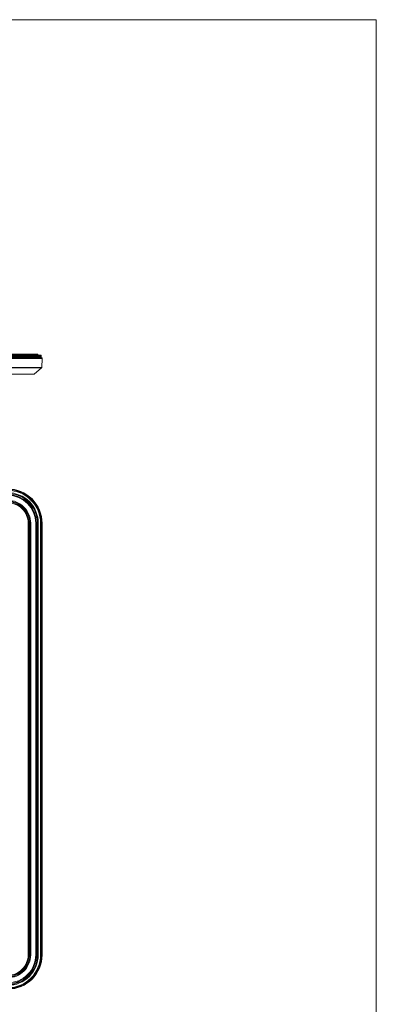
# Model space of a CAD drawing. Header units: centimetres. Extents: x -30 to 30, y -78 to 83.
# Tile 85 of 86: x 20 to 30, y -6 to 21. Entities that reach past the tile are written whole.
import ezdxf

# ---------------------------------------------------------------- set-up
doc = ezdxf.new("R2010")
doc.units = ezdxf.units.CM
doc.header["$MEASUREMENT"] = 0
doc.layers.add('LAYER_19952', color=7, linetype='Continuous')

msp = doc.modelspace()

# ---------------------------------------------------------------- linework, layer by layer
at = {"layer": 'LAYER_19952', "lineweight": 9}
for points in [[(-29.73229, 20.99997), (-29.73229, 20.99997), (29.73229, 20.99997), (29.73229, 20.99997)], [(29.73229, -20.99997), (29.73229, -20.99997), (29.73229, 20.99997), (29.73229, 20.99997)], [(20.41173, 11.56683), (20.41173, 11.56683), (2.9437, 11.56683), (2.9437, 11.56683)], [(20.39129, 11.63828), (20.39129, 11.63828), (2.96415, 11.63828), (2.96415, 11.63828)], [(2.96415, 11.60999), (2.96415, 11.60999), (20.39129, 11.60999), (20.39129, 11.60999)], [(2.9649, 11.58878), (2.9649, 11.58878), (20.39053, 11.58878), (20.39053, 11.58878)], [(2.98536, 11.65949), (2.98536, 11.65949), (20.37007, 11.65949), (20.37007, 11.65949)], [(20.28523, 11.6807), (20.28523, 11.6807), (3.07021, 11.6807), (3.07021, 11.6807)], [(20.28523, 11.6807), (20.28523, 11.6807), (20.30644, 11.65949), (20.30644, 11.65949)], [(20.37007, 11.58878), (20.38179, 11.58878), (20.39129, 11.59828), (20.39129, 11.60999)], [(20.39129, 11.63828), (20.39129, 11.63828), (20.39129, 11.60999), (20.39129, 11.60999)], [(20.41173, 11.56683), (20.41173, 11.56683), (20.40284, 11.31229), (20.40284, 11.31229)], [(2.95259, 11.31229), (2.95259, 11.31229), (20.40284, 11.31229), (20.40284, 11.31229)], [(20.39761, 11.30179), (20.39761, 11.30179), (2.95783, 11.30179), (2.95783, 11.30179)], [(20.39761, 11.30179), (20.39761, 11.30179), (20.18822, 11.13233), (20.18822, 11.13233)], [(20.39761, 11.30179), (20.40079, 11.30436), (20.4027, 11.3082), (20.40284, 11.31229)], [(3.16721, 11.13233), (3.16721, 11.13233), (20.18822, 11.13233), (20.18822, 11.13233)], [(3.17611, 11.12919), (3.17611, 11.12919), (20.17932, 11.12919), (20.17932, 11.12919)], [(20.17932, 11.12919), (20.18256, 11.12919), (20.1857, 11.1303), (20.18822, 11.13233)], [(20.25694, 6.97589), (20.25694, 7.41852), (19.89812, 7.77734), (19.45549, 7.77735)], [(20.23573, 6.97589), (20.23573, 7.4068), (19.8864, 7.75613), (19.45549, 7.75614)], [(20.04482, 6.97589), (20.04482, 6.97589), (20.02361, 6.97589), (20.02361, 6.97589)], [(20.02361, -5.0443), (20.02361, -5.0443), (20.02361, 6.97589), (20.02361, 6.97589)], [(20.04482, -5.0443), (20.04482, -5.0443), (20.04482, 6.97589), (20.04482, 6.97589)], [(20.09432, 6.97589), (20.09432, 6.97589), (20.0731, 6.97589), (20.0731, 6.97589)], [(20.0731, 6.97589), (20.0731, 6.97589), (20.0731, -5.0443), (20.0731, -5.0443)], [(20.09432, 6.97589), (20.09432, 6.97589), (20.09432, -5.0443), (20.09432, -5.0443)], [(20.25694, 6.97589), (20.25694, 6.97589), (20.23573, 6.97589), (20.23573, 6.97589)], [(20.23573, -5.0443), (20.23573, -5.0443), (20.23573, 6.97589), (20.23573, 6.97589)], [(20.25694, -5.0443), (20.25694, -5.0443), (20.25694, 6.97589), (20.25694, 6.97589)], [(20.30644, 6.97589), (20.30644, 6.97589), (20.28523, 6.97589), (20.28523, 6.97589)], [(20.28523, 6.97589), (20.28523, 6.97589), (20.28523, -5.0443), (20.28523, -5.0443)], [(20.30644, 6.97589), (20.30644, 6.97589), (20.30644, -5.0443), (20.30644, -5.0443)], [(20.41174, 6.97589), (20.41174, 6.97589), (20.37007, 6.97589), (20.37007, 6.97589)], [(20.37007, -5.0443), (20.37007, -5.0443), (20.37007, 6.97589), (20.37007, 6.97589)], [(20.39129, 6.97589), (20.39129, 6.97589), (20.39129, -5.0443), (20.39129, -5.0443)], [(20.41174, -5.0443), (20.41174, -5.0443), (20.41174, 6.97589), (20.41174, 6.97589)], [(19.45549, -6.00056), (19.98361, -6.00056), (20.41174, -5.57243), (20.41174, -5.0443)], [(19.45549, -5.9801), (19.97231, -5.9801), (20.39129, -5.56113), (20.39129, -5.0443)], [(19.45549, -5.95889), (19.9606, -5.95889), (20.37007, -5.54942), (20.37007, -5.0443)], [(19.45549, -5.89525), (19.92545, -5.89525), (20.30644, -5.51427), (20.30644, -5.0443)], [(19.45549, -5.87404), (19.91374, -5.87404), (20.28523, -5.50255), (20.28523, -5.0443)], [(20.02361, -5.0443), (20.02361, -5.0443), (20.04482, -5.0443), (20.04482, -5.0443)], [(20.0731, -5.0443), (20.0731, -5.0443), (20.09432, -5.0443), (20.09432, -5.0443)], [(20.23573, -5.0443), (20.23573, -5.0443), (20.25694, -5.0443), (20.25694, -5.0443)], [(20.28523, -5.0443), (20.28523, -5.0443), (20.30644, -5.0443), (20.30644, -5.0443)], [(20.37007, -5.0443), (20.37007, -5.0443), (20.41174, -5.0443), (20.41174, -5.0443)]]:
    msp.add_open_spline(points, degree=3, dxfattribs=at)
for points in [[(20.39129, 11.63828), (20.39129, 11.64391), (20.38905, 11.6493), (20.38507, 11.65327), (20.3811, 11.65726), (20.3757, 11.65949), (20.37007, 11.65949)], [(20.41173, 11.56683), (20.41193, 11.57258), (20.40979, 11.57816), (20.40579, 11.58231), (20.40179, 11.58644), (20.39628, 11.58878), (20.39053, 11.58878)], [(20.41174, 6.97589), (20.41174, 7.22951), (20.311, 7.47273), (20.13166, 7.65207), (19.95233, 7.8314), (19.7091, 7.93215), (19.45549, 7.93215)], [(20.39129, 6.97589), (20.39129, 7.22408), (20.29269, 7.4621), (20.1172, 7.6376), (19.9417, 7.8131), (19.70367, 7.91169), (19.45549, 7.91169)], [(20.37007, 6.97589), (20.37007, 7.21845), (20.27371, 7.45108), (20.10219, 7.6226), (19.93068, 7.79412), (19.69805, 7.89048), (19.45549, 7.89048)], [(20.30644, 6.97589), (20.30644, 7.20158), (20.21678, 7.41802), (20.0572, 7.5776), (19.89762, 7.73719), (19.68117, 7.82685), (19.45549, 7.82685)], [(20.28523, 6.97589), (20.28523, 7.19595), (20.1978, 7.40699), (20.0422, 7.56261), (19.88659, 7.71821), (19.67555, 7.80563), (19.45549, 7.80563)], [(20.09432, 6.97589), (20.09432, 7.14532), (20.02701, 7.30781), (19.9072, 7.42761), (19.7874, 7.54742), (19.62491, 7.61472), (19.45549, 7.61472)], [(20.0731, 6.97589), (20.0731, 7.13969), (20.00803, 7.29678), (19.89221, 7.41262), (19.77638, 7.52844), (19.61929, 7.59351), (19.45549, 7.59351)], [(20.04482, 6.97589), (20.04482, 7.13219), (19.98273, 7.28209), (19.87221, 7.39261), (19.76168, 7.50314), (19.61178, 7.56523), (19.45549, 7.56523)], [(20.02361, 6.97589), (20.02361, 7.12656), (19.96376, 7.27107), (19.85721, 7.37762), (19.75067, 7.48416), (19.60616, 7.54402), (19.45549, 7.54402)], [(19.45549, -5.84576), (19.66805, -5.84576), (19.8719, -5.76132), (20.0222, -5.61102), (20.1725, -5.46071), (20.25694, -5.25686), (20.25694, -5.0443)], [(19.45549, -5.82454), (19.66242, -5.82454), (19.86088, -5.74234), (20.0072, -5.59601), (20.15353, -5.44969), (20.23573, -5.25123), (20.23573, -5.0443)], [(19.45549, -5.68313), (19.62491, -5.68313), (19.7874, -5.61582), (19.9072, -5.49602), (20.02701, -5.37621), (20.09432, -5.21373), (20.09432, -5.0443)], [(19.45549, -5.66192), (19.61929, -5.66192), (19.77638, -5.59685), (19.89221, -5.48102), (20.00803, -5.3652), (20.0731, -5.2081), (20.0731, -5.0443)], [(19.45549, -5.63364), (19.61178, -5.63364), (19.76168, -5.57154), (19.87221, -5.46102), (19.98273, -5.3505), (20.04482, -5.2006), (20.04482, -5.0443)], [(19.45549, -5.61242), (19.60616, -5.61242), (19.75067, -5.55257), (19.85721, -5.44602), (19.96376, -5.33948), (20.02361, -5.19498), (20.02361, -5.0443)]]:
    msp.add_open_spline(points, degree=3, knots=[0, 0, 0, 0, 0.5, 0.5, 0.5, 1, 1, 1, 1], dxfattribs=at)

doc.saveas('drawing.dxf')
